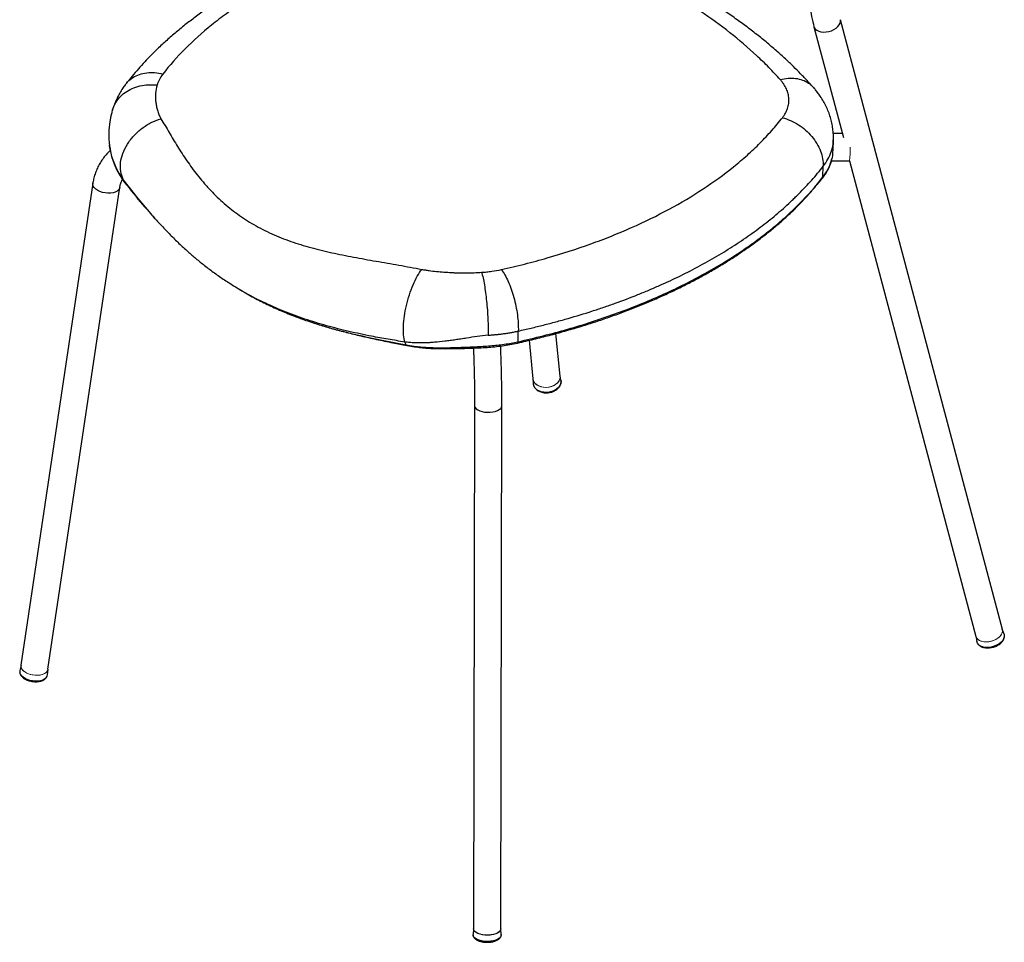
# Model space of a CAD drawing. Header units: millimetres. Extents: x 74 to 205, y 91 to 188.
# Tile 6 of 7: x 173 to 205, y 139 to 169. Entities that reach past the tile are written whole.
import ezdxf

# ---------------------------------------------------------------- set-up
doc = ezdxf.new("R2010")
doc.units = ezdxf.units.MM

msp = doc.modelspace()

# ---------------------------------------------------------------- linework, layer by layer
at = {"color": 7, "linetype": 'Continuous', "lineweight": 25}
for p, q in [((204.937, 149.395), (199.599, 169.481)), ((198.729, 169.25), (199.699, 165.599)), ((176.038, 167.336), (176.068, 167.377)), ((199.359, 165.171), (199.369, 165.524)), ((199.663, 165.734), (199.364, 165.732)), ((175.53, 165.259), (175.526, 165.276)), ((199.305, 164.832), (199.901, 164.835)), ((199.902, 164.836), (204.067, 149.164)), ((199.024, 164.3), (199.034, 164.653)), ((174.965, 164.094), (172.598, 148.215)), ((173.488, 148.083), (175.855, 163.961)), ((176.914, 163.049), (176.885, 163.083)), ((177.025, 162.922), (176.939, 163.018)), ((179.794, 160.604), (179.839, 160.577)), ((179.846, 160.572), (179.831, 160.582)), ((188.976, 158.874), (188.986, 159.226)), ((190.366, 157.743), (190.228, 159.144)), ((189.346, 158.921), (189.47, 157.655)), ((190.391, 157.609), (190.365, 157.752)), ((189.469, 157.665), (189.471, 157.518)), ((189.471, 157.518), (189.476, 157.484)), ((187.545, 156.763), (187.509, 139.539)), ((188.409, 139.537), (188.445, 156.762)), ((204.992, 149.238), (204.935, 149.401)), ((204.065, 149.17), (204.098, 149)), ((172.599, 148.22), (172.559, 148.042)), ((173.474, 147.906), (173.489, 148.088)), ((173.417, 147.793), (173.439, 147.815)), ((187.509, 139.542), (187.496, 139.345)), ((188.422, 139.343), (188.409, 139.54)), ((188.422, 139.343), (188.422, 139.333))]:
    msp.add_line(p, q, dxfattribs=at)
at = {"color": 144, "linetype": 'Continuous', "lineweight": 18}
msp.add_line((176.014, 164.121), (176.014, 164.121), dxfattribs=at)
at = {"color": 8, "linetype": 'Continuous', "lineweight": 25, "flags": 128}
for points in [[(198.729, 169.25), (198.74, 169.22), (198.773, 169.172), (198.821, 169.132), (198.884, 169.101), (198.959, 169.081), (199.041, 169.073), (199.129, 169.077), (199.218, 169.092), (199.305, 169.119), (199.386, 169.156), (199.458, 169.201), (199.518, 169.253), (199.564, 169.31), (199.593, 169.369), (199.604, 169.428), (199.599, 169.481)], [(176.885, 163.083), (176.457, 163.587), (175.967, 164.221), (175.967, 164.221), (175.967, 164.221)], [(175.373, 163.773), (175.284, 163.791), (175.201, 163.82), (175.126, 163.856), (175.062, 163.9), (175.013, 163.949), (174.98, 164.001), (174.965, 164.054), (174.965, 164.094)], [(175.855, 163.961), (175.845, 163.924), (175.815, 163.877), (175.768, 163.837), (175.707, 163.804), (175.634, 163.781), (175.552, 163.768), (175.464, 163.765), (175.373, 163.773)], [(190.392, 157.525), (190.382, 157.484), (190.352, 157.42), (190.307, 157.361), (190.246, 157.309), (190.174, 157.266), (190.092, 157.233), (190.005, 157.212), (189.914, 157.205), (189.825, 157.21), (189.739, 157.228), (189.661, 157.258)], [(187.545, 156.763), (187.547, 156.746), (187.563, 156.703), (187.598, 156.663), (187.648, 156.627), (187.713, 156.597), (187.79, 156.573), (187.874, 156.557), (187.964, 156.55), (188.055, 156.551), (188.144, 156.561), (188.226, 156.579), (188.299, 156.605), (188.36, 156.637), (188.405, 156.674), (188.434, 156.715), (188.445, 156.758), (188.445, 156.762)], [(204.999, 149.149), (204.997, 149.137), (204.976, 149.078), (204.938, 149.02), (204.886, 148.965), (204.82, 148.916), (204.744, 148.874), (204.661, 148.841), (204.573, 148.818), (204.484, 148.807), (204.398, 148.807), (204.317, 148.818), (204.245, 148.84), (204.185, 148.873), (204.139, 148.915), (204.116, 148.948)], [(173.442, 147.822), (173.425, 147.802), (173.376, 147.763), (173.313, 147.731), (173.24, 147.709), (173.157, 147.696), (173.069, 147.694), (172.979, 147.702), (172.89, 147.72), (172.806, 147.747), (172.731, 147.783), (172.666, 147.826), (172.614, 147.874), (172.578, 147.925), (172.562, 147.966)], [(188.422, 139.333), (188.419, 139.311), (188.399, 139.269), (188.363, 139.229), (188.311, 139.194), (188.246, 139.164), (188.17, 139.141)]]:
    msp.add_lwpolyline(points, dxfattribs=at)
at = {"color": 7, "linetype": 'Continuous', "lineweight": 25, "flags": 128}
for points in [[(179.828, 160.579), (179.871, 160.554), (179.915, 160.528)], [(190.391, 157.609), (190.395, 157.551), (190.392, 157.525)], [(204.116, 148.948), (204.109, 148.964), (204.098, 149)], [(204.992, 149.238), (205.001, 149.195), (204.999, 149.149)], [(173.349, 147.747), (173.335, 147.738), (173.273, 147.708), (173.199, 147.688), (173.117, 147.678), (173.031, 147.679), (172.943, 147.69), (172.859, 147.712), (172.781, 147.743), (172.713, 147.781), (172.658, 147.826), (172.633, 147.854)], [(188.164, 139.347), (188.079, 139.332), (187.989, 139.325), (187.898, 139.326), (187.81, 139.337), (187.728, 139.355), (187.655, 139.381), (187.594, 139.414), (187.549, 139.451), (187.52, 139.492), (187.51, 139.535), (187.509, 139.539)], [(188.409, 139.537), (188.408, 139.519), (188.391, 139.476), (188.356, 139.437), (188.306, 139.401), (188.241, 139.371), (188.164, 139.347)], [(188.17, 139.141), (188.085, 139.126), (187.996, 139.118), (187.905, 139.119), (187.816, 139.128), (187.733, 139.146), (187.659, 139.17), (187.596, 139.202), (187.547, 139.238), (187.514, 139.278), (187.498, 139.32), (187.496, 139.345)]]:
    msp.add_lwpolyline(points, dxfattribs=at)
at = {"color": 144, "linetype": 'Continuous', "lineweight": 18, "flags": 128}
for points in [[(190.366, 157.743), (190.367, 157.716), (190.357, 157.65), (190.329, 157.585), (190.284, 157.525), (190.224, 157.472), (190.152, 157.429), (190.07, 157.396), (189.982, 157.376), (189.891, 157.369), (189.801, 157.376), (189.717, 157.396), (189.64, 157.428), (189.575, 157.471), (189.523, 157.524), (189.488, 157.583), (189.471, 157.648), (189.47, 157.655)], [(190.366, 157.743), (190.367, 157.729), (190.36, 157.662), (190.336, 157.597), (190.294, 157.536), (190.237, 157.482), (190.166, 157.436), (190.086, 157.401), (189.999, 157.379), (189.908, 157.37), (189.818, 157.374), (189.732, 157.391), (189.654, 157.421)], [(204.937, 149.395), (204.942, 149.36), (204.937, 149.302), (204.913, 149.243), (204.872, 149.185), (204.817, 149.131), (204.748, 149.083), (204.67, 149.043), (204.584, 149.013), (204.495, 148.994), (204.407, 148.987), (204.322, 148.991), (204.245, 149.008), (204.178, 149.035), (204.124, 149.073), (204.086, 149.118), (204.067, 149.164)], [(204.067, 149.164), (204.078, 149.134), (204.111, 149.086), (204.16, 149.046), (204.223, 149.015), (204.297, 148.995), (204.38, 148.987), (204.467, 148.991), (204.557, 149.006), (204.644, 149.033), (204.725, 149.07), (204.797, 149.115), (204.857, 149.167), (204.902, 149.224), (204.931, 149.283), (204.942, 149.342), (204.937, 149.395)], [(173.441, 147.991), (173.392, 147.952), (173.328, 147.921), (173.253, 147.899), (173.17, 147.888), (173.081, 147.887), (172.991, 147.897), (172.902, 147.917), (172.82, 147.947), (172.747, 147.985), (172.685, 148.029), (172.639, 148.079), (172.609, 148.131), (172.596, 148.184), (172.598, 148.215)], [(173.488, 148.083), (173.486, 148.071), (173.465, 148.022), (173.427, 147.978), (173.373, 147.942), (173.306, 147.913), (173.228, 147.895), (173.142, 147.886), (173.053, 147.889), (172.962, 147.902), (172.876, 147.925), (172.796, 147.958), (172.726, 147.998)], [(173.488, 148.083), (173.473, 148.037), (173.441, 147.991)], [(187.642, 139.387), (187.713, 139.359), (187.794, 139.339), (187.882, 139.328), (187.973, 139.324), (188.063, 139.33), (188.149, 139.344), (188.227, 139.366), (188.295, 139.395), (188.348, 139.43), (188.386, 139.469), (188.406, 139.511), (188.409, 139.537)]]:
    msp.add_lwpolyline(points, dxfattribs=at)
at = {"color": 7, "linetype": 'Continuous', "lineweight": 25}
for centre, radius, start, end in [((177.858, 165.582), 2.352, 187.012, 218.3743), ((189.773, 157.538), 0.302, 183.7851, 248.2833), ((172.714, 148.009), 0.158, 167.9077, 195.6673), ((173.315, 147.92), 0.16, 322.5498, 355.0638)]:
    msp.add_arc(centre, radius, start, end, dxfattribs=at)
at = {"color": 144, "linetype": 'Continuous', "lineweight": 18}
for centre, radius, start, end in [((197.747, 165.154), 2.177, 351.5829, 3.4124), ((189.764, 157.696), 0.297, 188.037, 248.1655), ((172.827, 148.204), 0.23, 177.2154, 243.8153), ((187.698, 139.57), 0.191, 189.329, 253.0865)]:
    msp.add_arc(centre, radius, start, end, dxfattribs=at)
at = {"color": 7, "linetype": 'Continuous', "lineweight": 25}
for points, knots in [([(186.176, 172.912), (185.972, 172.865), (185.598, 172.779), (185.076, 172.647), (184.623, 172.524), (184.205, 172.401), (183.78, 172.268), (183.332, 172.119), (182.868, 171.953), (182.411, 171.779), (181.962, 171.596), (181.522, 171.405), (181.092, 171.206), (180.671, 170.999), (180.261, 170.784), (179.863, 170.562), (179.477, 170.333), (179.102, 170.097), (178.738, 169.853), (178.384, 169.601), (178.042, 169.341), (177.713, 169.075), (177.397, 168.802), (177.106, 168.532), (176.847, 168.276), (176.619, 168.033), (176.41, 167.797), (176.225, 167.577), (176.113, 167.438), (176.066, 167.379)], [0, 0, 0, 0, 0.046765, 0.085919, 0.121399, 0.153075, 0.185821, 0.22445, 0.263188, 0.302029, 0.34095, 0.37993, 0.418944, 0.457963, 0.496957, 0.535982, 0.574673, 0.613499, 0.652498, 0.691618, 0.730801, 0.769977, 0.809071, 0.848016, 0.883108, 0.91304, 0.944087, 0.976595, 1, 1, 1, 1]), ([(186.533, 172.693), (186.016, 172.579), (185.512, 172.451), (184.774, 172.24), (184.531, 172.166), (184.172, 172.05), (184.053, 172.011), (183.817, 171.93), (183.7, 171.889), (183.118, 171.68), (182.672, 171.501), (181.815, 171.121), (181.404, 170.92), (180.619, 170.496), (180.245, 170.273), (179.8, 169.981), (179.712, 169.921), (179.539, 169.802), (179.453, 169.741), (179.2, 169.557), (179.037, 169.432), (178.566, 169.053), (178.275, 168.792), (177.739, 168.254), (177.494, 167.977), (177.272, 167.692)], [0, 0, 0, 0, 0.125, 0.125, 0.1875, 0.1875, 0.21875, 0.21875, 0.25, 0.25, 0.375, 0.375, 0.5, 0.5, 0.625, 0.625, 0.65625, 0.65625, 0.6875, 0.6875, 0.75, 0.75, 0.875, 0.875, 1, 1, 1, 1]), ([(197.616, 167.508), (197.496, 167.642), (197.371, 167.775), (197.177, 167.973), (197.111, 168.039), (196.977, 168.169), (196.909, 168.234), (196.562, 168.557), (196.269, 168.808), (195.649, 169.296), (195.323, 169.534), (194.638, 169.995), (194.279, 170.219), (193.528, 170.653), (193.139, 170.861), (192.333, 171.26), (191.917, 171.451), (191.057, 171.816), (190.617, 171.989), (189.713, 172.314), (189.251, 172.467), (188.777, 172.61)], [0, 0, 0, 0, 0.0625, 0.0625, 0.09375, 0.09375, 0.125, 0.125, 0.25, 0.25, 0.375, 0.375, 0.5, 0.5, 0.625, 0.625, 0.75, 0.75, 0.875, 0.875, 1, 1, 1, 1]), ([(198.692, 167.27), (198.638, 167.329), (198.508, 167.472), (198.295, 167.695), (198.048, 167.944), (197.78, 168.199), (197.482, 168.467), (197.152, 168.748), (196.798, 169.033), (196.432, 169.311), (196.053, 169.583), (195.661, 169.85), (195.257, 170.11), (194.84, 170.364), (194.413, 170.611), (193.975, 170.851), (193.529, 171.082), (193.071, 171.307), (192.604, 171.525), (192.128, 171.734), (191.643, 171.937), (191.15, 172.131), (190.68, 172.305), (190.232, 172.463), (189.767, 172.616), (189.414, 172.728), (189.203, 172.793), (189.177, 172.801)], [0, 0, 0, 0, 0.025655, 0.061619, 0.095589, 0.131943, 0.171287, 0.215118, 0.258931, 0.302765, 0.346644, 0.390604, 0.43468, 0.47891, 0.523334, 0.567112, 0.611139, 0.655192, 0.699246, 0.743273, 0.787252, 0.831159, 0.874975, 0.910678, 0.946879, 0.993523, 1, 1, 1, 1]), ([(198.774, 172.629), (198.747, 172.518), (198.689, 172.282), (198.627, 171.935), (198.582, 171.604), (198.554, 171.313), (198.54, 171.062), (198.535, 170.844), (198.536, 170.637), (198.545, 170.415), (198.564, 170.162), (198.598, 169.88), (198.65, 169.57), (198.702, 169.36), (198.729, 169.25)], [0, 0, 0, 0, 0.093909, 0.199254, 0.293741, 0.377345, 0.450047, 0.51183, 0.568161, 0.63392, 0.709962, 0.796309, 0.892981, 1, 1, 1, 1]), ([(177.272, 167.692), (177.227, 167.634), (177.189, 167.575), (177.143, 167.485), (177.13, 167.455), (177.106, 167.393), (177.096, 167.362), (177.087, 167.331)], [0, 0, 0, 0, 0.5, 0.5, 0.75, 0.75, 1, 1, 1, 1]), ([(197.69, 166.253), (197.728, 166.302), (197.762, 166.353), (197.818, 166.455), (197.841, 166.507), (197.876, 166.612), (197.889, 166.665), (197.904, 166.772), (197.906, 166.826), (197.899, 166.935), (197.891, 166.989), (197.863, 167.096), (197.844, 167.149), (197.797, 167.253), (197.768, 167.305), (197.717, 167.382), (197.699, 167.407), (197.659, 167.458), (197.638, 167.483), (197.616, 167.508)], [0, 0, 0, 0, 0.125, 0.125, 0.25, 0.25, 0.375, 0.375, 0.5, 0.5, 0.625, 0.625, 0.75, 0.75, 0.875, 0.875, 0.9375, 0.9375, 1, 1, 1, 1]), ([(176.034, 167.339), (176.005, 167.298), (175.944, 167.211), (175.854, 167.067), (175.77, 166.911), (175.696, 166.749), (175.65, 166.625), (175.624, 166.544), (175.618, 166.524), (175.616, 166.517)], [0, 0, 0, 0, 0.174999, 0.368923, 0.559361, 0.745867, 0.928865, 0.976194, 1, 1, 1, 1]), ([(177.087, 167.331), (177.06, 167.239), (177.041, 167.147), (177.028, 167.009), (177.026, 166.963), (177.028, 166.894), (177.03, 166.871), (177.035, 166.825), (177.037, 166.802), (177.046, 166.732), (177.053, 166.686), (177.07, 166.592), (177.081, 166.546), (177.107, 166.452), (177.122, 166.405), (177.161, 166.312), (177.184, 166.265), (177.212, 166.219)], [0, 0, 0, 0, 0.25, 0.25, 0.375, 0.375, 0.4375, 0.4375, 0.5, 0.5, 0.625, 0.625, 0.75, 0.75, 0.875, 0.875, 1, 1, 1, 1]), ([(198.691, 167.269), (198.699, 167.263), (198.709, 167.256), (198.716, 167.245), (198.717, 167.243)], [0, 0, 0, 0, 0.781908, 1, 1, 1, 1]), ([(199.368, 165.523), (199.369, 165.582), (199.37, 165.705), (199.352, 165.891), (199.32, 166.08), (199.272, 166.265), (199.21, 166.446), (199.134, 166.623), (199.044, 166.794), (198.946, 166.95), (198.85, 167.083), (198.777, 167.177), (198.734, 167.228), (198.72, 167.245)], [0, 0, 0, 0, 0.092334, 0.193706, 0.293895, 0.393852, 0.494019, 0.594867, 0.6969, 0.800678, 0.884862, 0.961405, 1, 1, 1, 1]), ([(175.616, 166.515), (175.613, 166.506), (175.594, 166.448), (175.572, 166.355), (175.543, 166.227), (175.519, 166.083), (175.499, 165.916), (175.489, 165.721), (175.496, 165.519), (175.51, 165.363), (175.527, 165.277), (175.53, 165.259)], [0, 0, 0, 0, 0.024206, 0.142679, 0.242481, 0.342712, 0.49322, 0.640554, 0.801083, 0.958183, 1, 1, 1, 1]), ([(175.967, 164.221), (175.927, 164.301), (175.9, 164.389), (175.87, 164.575), (175.869, 164.673), (175.893, 164.874), (175.918, 164.977), (175.992, 165.181), (176.042, 165.282), (176.164, 165.477), (176.236, 165.571), (176.397, 165.747), (176.487, 165.828), (176.679, 165.974), (176.782, 166.038), (176.993, 166.144), (177.102, 166.187), (177.212, 166.219)], [0, 0, 0, 0, 0.125, 0.125, 0.25, 0.25, 0.375, 0.375, 0.5, 0.5, 0.625, 0.625, 0.75, 0.75, 0.875, 0.875, 1, 1, 1, 1]), ([(177.212, 166.219), (177.256, 166.145), (177.3, 166.07), (177.388, 165.92), (177.432, 165.844), (177.567, 165.614), (177.66, 165.46), (177.855, 165.148), (177.957, 164.991), (178.173, 164.678), (178.287, 164.521), (178.47, 164.289), (178.532, 164.212), (178.63, 164.097), (178.662, 164.059), (178.729, 163.984), (178.764, 163.946), (178.937, 163.759), (179.083, 163.615), (179.393, 163.338), (179.557, 163.207), (179.902, 162.957), (180.083, 162.84), (180.369, 162.676), (180.466, 162.623), (180.662, 162.523), (180.762, 162.475), (181.066, 162.338), (181.275, 162.255), (181.704, 162.105), (181.924, 162.037), (182.375, 161.914), (182.606, 161.858), (182.959, 161.781), (183.078, 161.756), (183.318, 161.707), (183.439, 161.684), (183.804, 161.615), (184.05, 161.571), (184.547, 161.484), (184.797, 161.441), (185.174, 161.374), (185.3, 161.352), (185.553, 161.306), (185.679, 161.282), (185.805, 161.258)], [0, 0, 0, 0, 0.03125, 0.03125, 0.0625, 0.0625, 0.125, 0.125, 0.1875, 0.1875, 0.25, 0.25, 0.28125, 0.28125, 0.296875, 0.296875, 0.3125, 0.3125, 0.375, 0.375, 0.4375, 0.4375, 0.5, 0.5, 0.53125, 0.53125, 0.5625, 0.5625, 0.625, 0.625, 0.6875, 0.6875, 0.75, 0.75, 0.78125, 0.78125, 0.8125, 0.8125, 0.875, 0.875, 0.9375, 0.9375, 0.96875, 0.96875, 1, 1, 1, 1]), ([(188.429, 161.251), (188.558, 161.28), (188.686, 161.31), (188.942, 161.37), (189.069, 161.401), (189.447, 161.497), (189.695, 161.564), (190.431, 161.775), (190.909, 161.929), (191.604, 162.179), (191.833, 162.266), (192.17, 162.401), (192.282, 162.446), (192.502, 162.539), (192.611, 162.586), (193.149, 162.825), (193.56, 163.026), (194.345, 163.45), (194.718, 163.672), (195.427, 164.138), (195.762, 164.381), (196.156, 164.698), (196.233, 164.763), (196.386, 164.892), (196.46, 164.957), (196.679, 165.153), (196.82, 165.286), (197.088, 165.556), (197.217, 165.693), (197.462, 165.97), (197.579, 166.11), (197.69, 166.253)], [0, 0, 0, 0, 0.03125, 0.03125, 0.0625, 0.0625, 0.125, 0.125, 0.25, 0.25, 0.3125, 0.3125, 0.34375, 0.34375, 0.375, 0.375, 0.5, 0.5, 0.625, 0.625, 0.75, 0.75, 0.78125, 0.78125, 0.8125, 0.8125, 0.875, 0.875, 0.9375, 0.9375, 1, 1, 1, 1]), ([(197.69, 166.253), (197.78, 166.229), (197.87, 166.198), (198.046, 166.121), (198.132, 166.074), (198.297, 165.969), (198.376, 165.91), (198.524, 165.781), (198.592, 165.711), (198.717, 165.563), (198.772, 165.484), (198.869, 165.323), (198.91, 165.24), (198.975, 165.072), (198.999, 164.987), (199.03, 164.818), (199.036, 164.734), (199.034, 164.653)], [0, 0, 0, 0, 0.125, 0.125, 0.25, 0.25, 0.375, 0.375, 0.5, 0.5, 0.625, 0.625, 0.75, 0.75, 0.875, 0.875, 1, 1, 1, 1]), ([(175.538, 165.173), (175.502, 165.137), (175.422, 165.059), (175.316, 164.928), (175.217, 164.783), (175.133, 164.633), (175.064, 164.476), (175.01, 164.316), (174.98, 164.187), (174.968, 164.113), (174.965, 164.094)], [0, 0, 0, 0, 0.121456, 0.261684, 0.401243, 0.540095, 0.678243, 0.815737, 0.952671, 1, 1, 1, 1]), ([(175.525, 165.276), (175.523, 165.288), (175.517, 165.33), (175.516, 165.345), (175.515, 165.356)], [0, 0, 0, 0, 0.2926871, 1, 1, 1, 1]), ([(199.322, 164.897), (199.322, 164.898), (199.345, 164.962), (199.355, 165.054), (199.356, 165.145), (199.356, 165.171)], [0, 0, 0, 0, 0.014563, 0.712313, 1, 1, 1, 1]), ([(199.015, 164.264), (199.025, 164.276), (199.069, 164.335), (199.135, 164.438), (199.212, 164.577), (199.271, 164.718), (199.307, 164.821), (199.318, 164.876), (199.319, 164.883)], [0, 0, 0, 0, 0.066033, 0.302727, 0.517049, 0.744888, 0.969333, 1, 1, 1, 1]), ([(188.986, 159.226), (189.126, 159.257), (189.266, 159.289), (189.543, 159.355), (189.681, 159.389), (189.954, 159.458), (190.09, 159.493), (190.292, 159.548), (190.359, 159.566), (190.493, 159.604), (190.56, 159.623), (190.893, 159.718), (191.155, 159.798), (191.544, 159.923), (191.672, 159.966), (191.927, 160.053), (192.054, 160.097), (192.431, 160.233), (192.679, 160.327), (193.045, 160.473), (193.166, 160.523), (193.345, 160.598), (193.405, 160.624), (193.523, 160.675), (193.582, 160.701), (194.107, 160.934), (194.554, 161.152), (195.192, 161.497), (195.4, 161.615), (195.704, 161.796), (195.804, 161.857), (196.001, 161.98), (196.098, 162.043), (196.29, 162.169), (196.385, 162.233), (196.572, 162.362), (196.664, 162.427), (196.937, 162.625), (197.113, 162.76), (197.37, 162.966), (197.454, 163.036), (197.619, 163.176), (197.7, 163.247), (197.858, 163.389), (197.936, 163.46), (198.05, 163.569), (198.088, 163.605), (198.144, 163.659), (198.162, 163.678), (198.199, 163.714), (198.217, 163.732), (198.382, 163.897), (198.521, 164.045), (198.787, 164.346), (198.914, 164.498), (199.034, 164.653)], [0, 0, 0, 0, 0.03125, 0.03125, 0.0625, 0.0625, 0.09375, 0.09375, 0.109375, 0.109375, 0.125, 0.125, 0.1875, 0.1875, 0.21875, 0.21875, 0.25, 0.25, 0.3125, 0.3125, 0.34375, 0.34375, 0.359375, 0.359375, 0.375, 0.375, 0.5, 0.5, 0.5625, 0.5625, 0.59375, 0.59375, 0.625, 0.625, 0.65625, 0.65625, 0.6875, 0.6875, 0.75, 0.75, 0.78125, 0.78125, 0.8125, 0.8125, 0.84375, 0.84375, 0.859375, 0.859375, 0.867187, 0.867187, 0.875, 0.875, 0.9375, 0.9375, 1, 1, 1, 1]), ([(175.855, 163.961), (175.858, 163.978), (175.867, 164.032), (175.892, 164.122), (175.924, 164.193), (175.94, 164.227)], [0, 0, 0, 0, 0.18174, 0.606713, 1, 1, 1, 1]), ([(188.958, 158.829), (188.984, 158.835), (189.188, 158.881), (189.559, 158.97), (190.077, 159.101), (190.581, 159.239), (191.072, 159.383), (191.535, 159.53), (191.987, 159.684), (192.434, 159.846), (192.879, 160.019), (193.316, 160.198), (193.742, 160.385), (194.158, 160.579), (194.563, 160.779), (194.957, 160.986), (195.341, 161.2), (195.713, 161.421), (196.074, 161.647), (196.423, 161.88), (196.76, 162.119), (197.084, 162.363), (197.395, 162.612), (197.692, 162.867), (197.972, 163.122), (198.229, 163.376), (198.47, 163.632), (198.709, 163.902), (198.888, 164.115), (198.987, 164.238), (199.006, 164.263)], [0, 0, 0, 0, 0.005794, 0.046013, 0.084208, 0.124679, 0.163243, 0.200175, 0.236174, 0.273984, 0.311821, 0.349676, 0.387533, 0.425377, 0.463119, 0.500865, 0.538675, 0.576537, 0.614434, 0.652353, 0.690275, 0.728182, 0.766058, 0.803888, 0.841665, 0.877772, 0.912339, 0.949504, 0.989995, 1, 1, 1, 1]), ([(188.976, 158.874), (189.255, 158.936), (189.531, 159.001), (190.077, 159.139), (190.347, 159.212), (191.145, 159.441), (191.664, 159.608), (192.668, 159.969), (193.155, 160.163), (193.856, 160.474), (194.086, 160.581), (194.534, 160.8), (194.754, 160.913), (195.183, 161.145), (195.392, 161.264), (195.8, 161.507), (195.999, 161.631), (196.385, 161.885), (196.573, 162.015), (196.936, 162.28), (197.113, 162.414), (197.453, 162.689), (197.617, 162.828), (197.932, 163.112), (198.084, 163.256), (198.52, 163.694), (198.785, 163.993), (199.024, 164.3)], [0, 0, 0, 0, 0.0625, 0.0625, 0.125, 0.125, 0.25, 0.25, 0.375, 0.375, 0.4375, 0.4375, 0.5, 0.5, 0.5625, 0.5625, 0.625, 0.625, 0.6875, 0.6875, 0.75, 0.75, 0.8125, 0.8125, 0.875, 0.875, 1, 1, 1, 1]), ([(199.008, 164.261), (199.005, 164.256), (199.001, 164.25), (198.995, 164.248), (198.994, 164.248)], [0, 0, 0, 0, 0.931507, 1, 1, 1, 1]), ([(176.014, 164.121), (176.206, 163.877), (176.462, 163.551), (176.752, 163.233), (176.825, 163.153)], [0, 0, 0, 0, 0.747904, 1, 1, 1, 1]), ([(176.934, 163.023), (176.931, 163.026), (176.914, 163.046), (176.897, 163.065), (176.883, 163.081)], [0, 0, 0, 0, 0.184054, 1, 1, 1, 1]), ([(176.913, 163.048), (176.92, 163.039), (177.012, 162.933), (177.2, 162.727), (177.477, 162.435), (177.764, 162.15), (178.047, 161.886), (178.329, 161.641), (178.618, 161.405), (178.93, 161.168), (179.262, 160.936), (179.567, 160.737), (179.766, 160.62), (179.847, 160.572)], [0, 0, 0, 0, 0.009381, 0.119232, 0.228538, 0.336145, 0.441433, 0.531536, 0.624952, 0.726748, 0.828615, 0.930347, 1, 1, 1, 1]), ([(185.248, 158.863), (185.229, 158.932), (185.215, 159.012), (185.199, 159.19), (185.198, 159.288), (185.207, 159.497), (185.217, 159.608), (185.25, 159.837), (185.272, 159.954), (185.326, 160.188), (185.359, 160.305), (185.432, 160.531), (185.473, 160.641), (185.56, 160.847), (185.607, 160.943), (185.704, 161.116), (185.754, 161.193), (185.805, 161.258)], [0, 0, 0, 0, 0.125, 0.125, 0.25, 0.25, 0.375, 0.375, 0.5, 0.5, 0.625, 0.625, 0.75, 0.75, 0.875, 0.875, 1, 1, 1, 1]), ([(185.805, 161.258), (185.844, 161.25), (185.884, 161.243), (185.964, 161.23), (186.005, 161.224), (186.126, 161.208), (186.208, 161.198), (186.372, 161.182), (186.454, 161.176), (186.618, 161.163), (186.701, 161.158), (186.825, 161.151), (186.866, 161.148), (186.949, 161.144), (186.99, 161.142), (187.073, 161.14), (187.115, 161.139), (187.198, 161.138), (187.24, 161.138), (187.447, 161.141), (187.612, 161.148), (187.776, 161.16)], [0, 0, 0, 0, 0.0625, 0.0625, 0.125, 0.125, 0.25, 0.25, 0.375, 0.375, 0.5, 0.5, 0.5625, 0.5625, 0.625, 0.625, 0.6875, 0.6875, 0.75, 0.75, 1, 1, 1, 1]), ([(187.776, 161.16), (187.832, 161.164), (187.888, 161.169), (187.999, 161.18), (188.054, 161.186), (188.217, 161.209), (188.324, 161.228), (188.429, 161.251)], [0, 0, 0, 0, 0.25, 0.25, 0.5, 0.5, 1, 1, 1, 1]), ([(188.429, 161.251), (188.467, 161.2), (188.506, 161.141), (188.581, 161.009), (188.617, 160.936), (188.687, 160.779), (188.721, 160.696), (188.782, 160.52), (188.811, 160.428), (188.863, 160.241), (188.886, 160.145), (188.925, 159.953), (188.941, 159.857), (188.967, 159.667), (188.976, 159.574), (188.987, 159.394), (188.988, 159.308), (188.986, 159.226)], [0, 0, 0, 0, 0.125, 0.125, 0.25, 0.25, 0.375, 0.375, 0.5, 0.5, 0.625, 0.625, 0.75, 0.75, 0.875, 0.875, 1, 1, 1, 1]), ([(187.776, 161.16), (187.792, 161.106), (187.808, 161.043), (187.839, 160.905), (187.854, 160.829), (187.882, 160.666), (187.895, 160.579), (187.919, 160.399), (187.93, 160.304), (187.95, 160.113), (187.959, 160.015), (187.973, 159.819), (187.979, 159.721), (187.987, 159.529), (187.989, 159.435), (187.991, 159.254), (187.991, 159.167), (187.989, 159.086)], [0, 0, 0, 0, 0.125, 0.125, 0.25, 0.25, 0.375, 0.375, 0.5, 0.5, 0.625, 0.625, 0.75, 0.75, 0.875, 0.875, 1, 1, 1, 1]), ([(179.943, 160.513), (179.962, 160.502), (180.051, 160.447), (180.289, 160.317), (180.658, 160.124), (181.112, 159.915), (181.576, 159.726), (181.93, 159.595), (182.131, 159.531), (182.171, 159.518)], [0, 0, 0, 0, 0.026554, 0.128933, 0.333693, 0.538733, 0.74343, 0.94806, 1, 1, 1, 1]), ([(182.18, 159.514), (182.263, 159.486), (182.489, 159.41), (182.87, 159.3), (183.328, 159.178), (183.808, 159.062), (184.317, 158.949), (184.821, 158.844), (185.159, 158.777), (185.312, 158.747)], [0, 0, 0, 0, 0.083168, 0.229062, 0.377514, 0.529515, 0.689772, 0.858808, 1, 1, 1, 1]), ([(187.989, 159.086), (187.869, 159.074), (187.75, 159.06), (187.512, 159.028), (187.394, 159.011), (187.216, 158.983), (187.157, 158.973), (187.038, 158.954), (186.979, 158.944), (186.861, 158.927), (186.802, 158.918), (186.684, 158.903), (186.625, 158.895), (186.451, 158.875), (186.337, 158.863), (186.168, 158.85), (186.112, 158.846), (186, 158.839), (185.945, 158.837), (185.835, 158.833), (185.781, 158.833), (185.672, 158.833), (185.618, 158.834), (185.511, 158.838), (185.458, 158.842), (185.378, 158.848), (185.339, 158.852), (185.293, 158.858), (185.274, 158.86), (185.261, 158.862), (185.254, 158.863), (185.248, 158.863)], [0, 0, 0, 0, 0.125, 0.125, 0.25, 0.25, 0.3125, 0.3125, 0.375, 0.375, 0.4375, 0.4375, 0.5, 0.5, 0.625, 0.625, 0.6875, 0.6875, 0.75, 0.75, 0.8125, 0.8125, 0.875, 0.875, 0.9375, 0.9375, 0.96875, 0.984375, 0.992187, 0.992187, 1, 1, 1, 1]), ([(187.989, 159.086), (188.007, 159.088), (188.025, 159.09), (188.062, 159.093), (188.08, 159.095), (188.136, 159.1), (188.176, 159.103), (188.239, 159.109), (188.261, 159.111), (188.29, 159.114), (188.297, 159.114), (188.304, 159.115), (188.307, 159.116), (188.308, 159.116), (188.312, 159.116), (188.326, 159.118), (188.34, 159.119), (188.394, 159.125), (188.437, 159.131), (188.523, 159.142), (188.566, 159.148), (188.651, 159.162), (188.693, 159.169), (188.778, 159.184), (188.82, 159.192), (188.882, 159.204), (188.914, 159.211), (188.95, 159.218), (188.968, 159.222), (188.977, 159.224), (188.982, 159.225), (188.984, 159.226), (188.985, 159.226), (188.985, 159.226), (188.986, 159.226), (188.986, 159.226), (188.986, 159.226)], [0, 0, 0, 0, 0.0625, 0.0625, 0.125, 0.125, 0.25, 0.25, 0.3125, 0.3125, 0.328125, 0.332031, 0.332031, 0.335938, 0.335938, 0.34375, 0.375, 0.375, 0.5, 0.5, 0.625, 0.625, 0.75, 0.75, 0.875, 0.875, 0.9375, 0.96875, 0.984375, 0.992188, 0.996094, 0.998047, 0.999023, 0.999512, 0.999512, 1, 1, 1, 1]), ([(185.291, 158.766), (185.308, 158.762), (185.326, 158.759), (185.361, 158.753), (185.414, 158.744), (185.467, 158.736), (185.575, 158.721), (185.647, 158.713), (185.794, 158.699), (185.868, 158.694), (186.018, 158.685), (186.093, 158.682), (186.321, 158.676), (186.475, 158.675), (186.786, 158.679), (186.944, 158.684), (187.184, 158.693), (187.265, 158.696), (187.425, 158.703), (187.505, 158.707), (187.745, 158.718), (187.903, 158.727), (188.137, 158.746), (188.215, 158.753), (188.37, 158.77), (188.447, 158.78), (188.601, 158.802), (188.677, 158.815), (188.828, 158.843), (188.903, 158.858), (188.976, 158.874)], [0, 0, 0, 0, 0.015625, 0.015625, 0.03125, 0.0625, 0.0625, 0.125, 0.125, 0.1875, 0.1875, 0.25, 0.25, 0.375, 0.375, 0.5, 0.5, 0.5625, 0.5625, 0.625, 0.625, 0.75, 0.75, 0.8125, 0.8125, 0.875, 0.875, 0.9375, 0.9375, 1, 1, 1, 1]), ([(185.313, 158.748), (185.317, 158.747), (185.399, 158.732), (185.554, 158.708), (185.775, 158.679), (185.994, 158.661), (186.222, 158.65), (186.463, 158.645), (186.713, 158.645), (186.962, 158.648), (187.21, 158.655), (187.457, 158.663), (187.706, 158.673), (187.957, 158.688), (188.21, 158.709), (188.462, 158.738), (188.709, 158.778), (188.875, 158.808), (188.957, 158.826), (188.96, 158.827)], [0, 0, 0, 0, 0.003788, 0.074115, 0.136776, 0.196771, 0.2594, 0.327243, 0.394402, 0.460826, 0.526544, 0.591416, 0.656757, 0.723837, 0.791986, 0.860787, 0.929327, 0.997482, 1, 1, 1, 1]), ([(187.506, 158.665), (187.507, 158.638), (187.511, 158.561), (187.516, 158.427), (187.521, 158.265), (187.526, 158.097), (187.531, 157.926), (187.535, 157.753), (187.538, 157.579), (187.541, 157.405), (187.543, 157.234), (187.544, 157.067), (187.545, 156.909), (187.545, 156.811), (187.545, 156.763)], [0, 0, 0, 0, 0.048552, 0.135383, 0.222382, 0.309496, 0.396688, 0.48393, 0.571198, 0.65847, 0.745721, 0.832929, 0.920067, 1, 1, 1, 1]), ([(188.445, 156.762), (188.445, 156.789), (188.445, 156.87), (188.445, 157.008), (188.444, 157.177), (188.442, 157.35), (188.439, 157.526), (188.436, 157.704), (188.432, 157.881), (188.428, 158.056), (188.423, 158.229), (188.417, 158.398), (188.411, 158.561), (188.407, 158.672), (188.404, 158.727), (188.404, 158.733)], [0, 0, 0, 0, 0.045176, 0.131281, 0.217298, 0.303231, 0.389111, 0.474962, 0.560803, 0.646651, 0.732524, 0.818441, 0.90443, 0.990524, 1, 1, 1, 1]), ([(189.476, 157.484), (189.478, 157.473), (189.481, 157.442), (189.502, 157.394), (189.537, 157.342), (189.583, 157.296), (189.637, 157.258), (189.697, 157.229), (189.758, 157.209), (189.815, 157.198), (189.869, 157.192), (189.919, 157.19), (189.952, 157.193), (189.968, 157.194)], [0, 0, 0, 0, 0.060889, 0.170356, 0.279528, 0.388349, 0.496064, 0.601077, 0.699362, 0.785692, 0.854733, 0.935087, 1, 1, 1, 1]), ([(189.968, 157.194), (189.996, 157.198), (190.036, 157.204), (190.094, 157.219), (190.141, 157.236), (190.193, 157.262), (190.244, 157.293), (190.29, 157.331), (190.329, 157.375), (190.361, 157.423), (190.383, 157.472), (190.389, 157.504), (190.391, 157.518)], [0, 0, 0, 0, 0.137125, 0.193313, 0.285867, 0.381121, 0.482378, 0.586989, 0.693957, 0.802582, 0.912549, 1, 1, 1, 1]), ([(190.391, 157.518), (190.392, 157.522), (190.397, 157.545), (190.396, 157.575), (190.392, 157.601), (190.391, 157.609)], [0, 0, 0, 0, 0.130363, 0.747692, 1, 1, 1, 1]), ([(204.122, 148.945), (204.125, 148.935), (204.139, 148.901), (204.192, 148.856), (204.267, 148.817), (204.363, 148.791), (204.479, 148.785), (204.613, 148.805), (204.745, 148.85), (204.85, 148.913), (204.928, 148.987), (204.98, 149.061), (204.993, 149.114), (205, 149.142)], [0, 0, 0, 0, 0.036683, 0.132755, 0.216537, 0.288091, 0.403849, 0.511896, 0.615114, 0.737049, 0.814727, 0.903629, 1, 1, 1, 1]), ([(172.563, 147.958), (172.569, 147.937), (172.583, 147.896), (172.628, 147.84), (172.682, 147.793), (172.739, 147.758), (172.817, 147.721), (172.922, 147.688), (173.033, 147.674), (173.126, 147.674), (173.208, 147.684), (173.296, 147.708), (173.373, 147.745), (173.404, 147.779), (173.417, 147.793)], [0, 0, 0, 0, 0.083275, 0.167825, 0.242171, 0.306924, 0.368118, 0.485982, 0.598501, 0.660054, 0.735189, 0.824213, 0.927316, 1, 1, 1, 1]), ([(187.497, 139.33), (187.498, 139.323), (187.498, 139.301), (187.512, 139.266), (187.539, 139.228), (187.576, 139.195), (187.621, 139.166), (187.671, 139.142), (187.727, 139.123), (187.776, 139.11), (187.808, 139.105), (187.818, 139.103)], [0, 0, 0, 0, 0.068143, 0.193382, 0.321008, 0.450255, 0.578071, 0.702042, 0.819942, 0.941829, 1, 1, 1, 1]), ([(188.156, 139.114), (188.165, 139.116), (188.194, 139.123), (188.237, 139.137), (188.285, 139.158), (188.328, 139.183), (188.364, 139.212), (188.392, 139.244), (188.412, 139.279), (188.422, 139.312), (188.422, 139.334), (188.422, 139.343)], [0, 0, 0, 0, 0.062994, 0.182076, 0.303959, 0.427466, 0.551464, 0.674554, 0.795629, 0.914744, 1, 1, 1, 1]), ([(187.818, 139.103), (187.824, 139.102), (187.845, 139.098), (187.892, 139.093), (187.934, 139.092), (187.959, 139.091)], [0, 0, 0, 0, 0.124489, 0.475621, 1, 1, 1, 1]), ([(187.959, 139.091), (187.987, 139.092), (188.028, 139.093), (188.086, 139.1), (188.123, 139.106), (188.148, 139.112), (188.156, 139.114)], [0, 0, 0, 0, 0.423328, 0.593894, 0.87389, 1, 1, 1, 1])]:
    msp.add_open_spline(points, degree=3, knots=knots, dxfattribs=at)
at = {"color": 8, "linetype": 'Continuous', "lineweight": 25}
for points, knots in [([(176.068, 167.377), (176.082, 167.397), (176.139, 167.479), (176.283, 167.585), (176.495, 167.689), (176.739, 167.741), (177.001, 167.748), (177.182, 167.711), (177.272, 167.692)], [0, 0, 0, 0, 0.059714, 0.247771, 0.435828, 0.623885, 0.811943, 1, 1, 1, 1]), ([(197.616, 167.508), (197.704, 167.526), (197.878, 167.563), (198.129, 167.556), (198.358, 167.502), (198.551, 167.408), (198.647, 167.313), (198.691, 167.269)], [0, 0, 0, 0, 0.2054943, 0.4109886, 0.6164829, 0.8219772, 1, 1, 1, 1]), ([(175.618, 166.515), (175.642, 166.583), (175.693, 166.728), (175.835, 166.921), (176.025, 167.09), (176.255, 167.22), (176.515, 167.307), (176.796, 167.349), (176.99, 167.337), (177.087, 167.331)], [0, 0, 0, 0, 0.130405, 0.275337, 0.42027, 0.565202, 0.710135, 0.855067, 1, 1, 1, 1]), ([(199.034, 164.653), (199.089, 164.73), (199.2, 164.885), (199.304, 165.13), (199.361, 165.344), (199.362, 165.476), (199.363, 165.523)], [0, 0, 0, 0, 0.28128, 0.56074, 0.841721, 1, 1, 1, 1]), ([(175.526, 165.276), (175.524, 165.286), (175.519, 165.312), (175.517, 165.337), (175.516, 165.352)], [0, 0, 0, 0, 0.384609, 1, 1, 1, 1]), ([(175.967, 164.221), (175.967, 164.221), (175.92, 164.286), (175.832, 164.42), (175.72, 164.634), (175.63, 164.857), (175.565, 165.067), (175.541, 165.201), (175.53, 165.259)], [0, 0, 0, 0, 0.000002, 0.206648, 0.413305, 0.625125, 0.836949, 1, 1, 1, 1]), ([(199.024, 164.3), (199.034, 164.313), (199.111, 164.414), (199.233, 164.61), (199.292, 164.801), (199.322, 164.897)], [0, 0, 0, 0, 0.067236, 0.533035, 1, 1, 1, 1]), ([(199.024, 164.3), (199.023, 164.289), (199.022, 164.274), (199.011, 164.264), (199.008, 164.261)], [0, 0, 0, 0, 0.708082, 1, 1, 1, 1]), ([(185.248, 158.863), (185.248, 158.863), (185.062, 158.893), (184.693, 158.955), (184.077, 159.066), (183.401, 159.208), (182.667, 159.395), (181.949, 159.616), (181.25, 159.873), (180.577, 160.173), (180.108, 160.408), (179.874, 160.554), (179.846, 160.572)], [0, 0, 0, 0, 0, 0.094461, 0.188922, 0.320969, 0.453366, 0.585844, 0.718205, 0.850329, 0.982195, 1, 1, 1, 1]), ([(182.171, 159.518), (182.291, 159.479), (182.569, 159.388), (183.018, 159.263), (183.634, 159.107), (184.385, 158.942), (184.988, 158.825), (185.29, 158.766)], [0, 0, 0, 0, 0.120598, 0.2824, 0.443943, 0.721695, 1, 1, 1, 1]), ([(188.976, 158.874), (188.976, 158.864), (188.974, 158.844), (188.967, 158.83), (188.961, 158.83), (188.959, 158.83)], [0, 0, 0, 0, 0.43145, 0.8629, 1, 1, 1, 1])]:
    msp.add_open_spline(points, degree=3, knots=knots, dxfattribs=at)
at = {"color": 7, "linetype": 'Continuous', "lineweight": 25}
for points in [[(176.014, 164.121), (175.998, 164.155), (175.983, 164.188), (175.967, 164.221)], [(185.291, 158.766), (185.277, 158.798), (185.262, 158.831), (185.248, 158.863)]]:
    msp.add_open_spline(points, degree=3, dxfattribs=at)
at = {"color": 144, "linetype": 'Continuous', "lineweight": 18}
for points, knots in [([(185.29, 158.766), (185.294, 158.759), (185.3, 158.748), (185.31, 158.748), (185.313, 158.748)], [0, 0, 0, 0, 0.670109, 1, 1, 1, 1]), ([(185.291, 158.766), (185.295, 158.759), (185.301, 158.748), (185.31, 158.748), (185.313, 158.748)], [0, 0, 0, 0, 0.69179, 1, 1, 1, 1])]:
    msp.add_open_spline(points, degree=3, knots=knots, dxfattribs=at)

doc.saveas('drawing.dxf')
